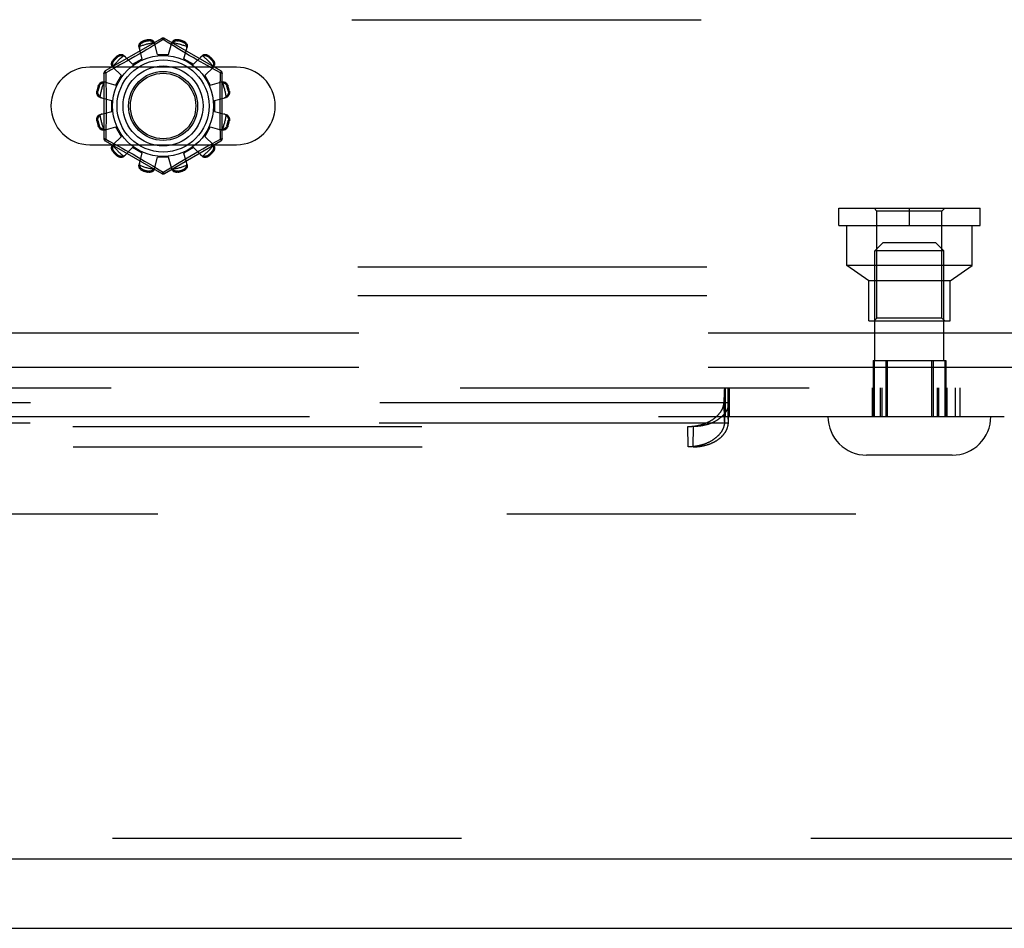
# Model space of a CAD drawing. Header units: inches. Extents: x 0 to 230, y 0 to 149.
# Tile 47 of 256: x 44.19 to 47.76, y 36.85 to 40.14. Entities that reach past the tile are written whole.
import ezdxf

# ---------------------------------------------------------------- set-up
doc = ezdxf.new("R2010")
doc.units = ezdxf.units.IN
doc.header["$LTSCALE"] = 12.648283
doc.header["$MEASUREMENT"] = 0
doc.linetypes.add('HIDDEN', pattern=[0.2, 0.1, -0.1])
doc.layers.get('0').update_dxf_attribs({"linetype": 'CONTINUOUS'})
for name, color, linetype in [('DEFAULT_2', 8, 'HIDDEN'), ('LEFTHAND_DOOR_ASSEMBLY', 7, 'CONTINUOUS'), ('SUBPANEL', 7, 'CONTINUOUS')]:
    doc.layers.add(name, color=color, linetype=linetype)

msp = doc.modelspace()

# ---------------------------------------------------------------- linework, layer by layer
at = {"color": 7, "linetype": 'Continuous'}
msp.add_line((33.1569, 36.8479), (105.0529, 36.8479), dxfattribs=at)
at = {"layer": 'DEFAULT_2', "color": 8, "linetype": 'HIDDEN'}
for p, q in [((40.3366, 40.1394), (49.0866, 40.1394)), ((44.7066, 40.0717), (44.5021, 39.9537)), ((44.6585, 40.0631), (44.6575, 40.0669)), ((44.7116, 40.0671), (44.6768, 40.0459)), ((44.7264, 40.0581), (44.7116, 40.0671)), ((44.9211, 39.9537), (44.7166, 40.0717)), ((44.7658, 40.0669), (44.7648, 40.0631)), ((44.636, 39.998), (44.6244, 40.0401)), ((44.6386, 40.0618), (44.6396, 40.0581)), ((44.653, 40.0316), (44.6393, 40.0234)), ((44.6655, 40.0391), (44.653, 40.0316)), ((44.6768, 40.0459), (44.6655, 40.0391)), ((44.6916, 40.0129), (44.6806, 40.0552)), ((44.7491, 40.0443), (44.7264, 40.0581)), ((44.7316, 40.0129), (44.7427, 40.0552)), ((44.7659, 40.0342), (44.7491, 40.0443)), ((44.7786, 40.0266), (44.7659, 40.0342)), ((44.7837, 40.0581), (44.7847, 40.0618)), ((44.7873, 39.998), (44.7989, 40.0401)), ((44.5309, 39.9938), (44.5337, 39.9911)), ((44.5475, 40.0049), (44.5447, 40.0077)), ((44.6013, 39.978), (44.5707, 40.0091)), ((44.5949, 39.9976), (44.5808, 39.9896)), ((44.6097, 40.0061), (44.5949, 39.9976)), ((44.6013, 39.978), (44.636, 39.998)), ((44.6246, 40.0148), (44.6097, 40.0061)), ((44.6393, 40.0234), (44.6246, 40.0148)), ((44.6916, 40.0129), (44.7316, 40.0129)), ((44.7923, 40.0186), (44.7786, 40.0266)), ((44.7873, 39.998), (44.822, 39.978)), ((44.8064, 40.0103), (44.7923, 40.0186)), ((44.8206, 40.0021), (44.8064, 40.0103)), ((44.8344, 39.9942), (44.8206, 40.0021)), ((44.822, 39.978), (44.8526, 40.0091)), ((44.8476, 39.9868), (44.8344, 39.9942)), ((44.8785, 40.0077), (44.8758, 40.0049)), ((44.8896, 39.9911), (44.8924, 39.9938)), ((44.9773, 39.9676), (44.446, 39.9676)), ((44.5606, 39.9373), (44.5295, 39.9679)), ((44.5553, 39.9754), (44.5393, 39.9665)), ((44.5675, 39.9822), (44.5553, 39.9754)), ((44.5808, 39.9896), (44.5675, 39.9822)), ((44.8599, 39.9799), (44.8476, 39.9868)), ((44.8712, 39.9736), (44.8599, 39.9799)), ((44.8627, 39.9373), (44.8938, 39.9679)), ((44.8862, 39.9654), (44.8712, 39.9736)), ((44.9065, 39.9542), (44.8862, 39.9654)), ((44.4971, 39.945), (44.4971, 39.7089)), ((44.5175, 39.9546), (44.5036, 39.947)), ((44.5036, 39.947), (44.5039, 39.9353)), ((44.5406, 39.9026), (44.5606, 39.9373)), ((44.8627, 39.9373), (44.8827, 39.9026)), ((44.9196, 39.947), (44.9065, 39.9542)), ((44.9261, 39.7089), (44.9261, 39.945)), ((44.4805, 39.899), (44.4767, 39.9)), ((44.4985, 39.9142), (44.5406, 39.9026)), ((44.8827, 39.9026), (44.9248, 39.9142)), ((44.9465, 39.9), (44.9428, 39.899)), ((44.4717, 39.8811), (44.4755, 39.8801)), ((44.4834, 39.858), (44.5256, 39.8469)), ((44.8976, 39.8469), (44.9399, 39.858)), ((44.9478, 39.8801), (44.9516, 39.8811)), ((44.5256, 39.8069), (44.5256, 39.8469)), ((44.8976, 39.8469), (44.8976, 39.8069)), ((44.4834, 39.7959), (44.5256, 39.8069)), ((44.8976, 39.8069), (44.9399, 39.7959)), ((44.4755, 39.7738), (44.4717, 39.7728)), ((44.4767, 39.7539), (44.4805, 39.7549)), ((44.4985, 39.7397), (44.5406, 39.7513)), ((44.5606, 39.7166), (44.5406, 39.7513)), ((44.8827, 39.7513), (44.8627, 39.7166)), ((44.8827, 39.7513), (44.9248, 39.7397)), ((44.9428, 39.7549), (44.9465, 39.7539)), ((44.9516, 39.7728), (44.9478, 39.7738)), ((44.5036, 39.7068), (44.5167, 39.6997)), ((44.5295, 39.686), (44.5606, 39.7166)), ((44.8938, 39.686), (44.8627, 39.7166)), ((44.9058, 39.6993), (44.9196, 39.7068)), ((44.9196, 39.7068), (44.9194, 39.7186)), ((44.446, 39.6863), (44.9773, 39.6863)), ((44.5021, 39.7002), (44.7066, 39.5821)), ((44.5167, 39.6997), (44.5371, 39.6885)), ((44.5371, 39.6885), (44.5521, 39.6803)), ((44.5521, 39.6803), (44.5634, 39.674)), ((44.5634, 39.674), (44.5757, 39.6671)), ((44.5707, 39.6448), (44.6013, 39.6759)), ((44.636, 39.6559), (44.6013, 39.6759)), ((44.7166, 39.5821), (44.9211, 39.7002)), ((44.822, 39.6759), (44.7873, 39.6559)), ((44.8526, 39.6448), (44.822, 39.6759)), ((44.8425, 39.6643), (44.8558, 39.6717)), ((44.8558, 39.6717), (44.868, 39.6785)), ((44.868, 39.6785), (44.884, 39.6874)), ((44.5337, 39.6628), (44.5309, 39.66)), ((44.5447, 39.6462), (44.5475, 39.649)), ((44.5757, 39.6671), (44.5889, 39.6597)), ((44.5889, 39.6597), (44.6027, 39.6518)), ((44.6027, 39.6518), (44.6169, 39.6436)), ((44.6169, 39.6436), (44.631, 39.6353)), ((44.6244, 39.6138), (44.636, 39.6559)), ((44.631, 39.6353), (44.6447, 39.6272)), ((44.6806, 39.5987), (44.6916, 39.6409)), ((44.7316, 39.6409), (44.6916, 39.6409)), ((44.7427, 39.5987), (44.7316, 39.6409)), ((44.784, 39.6305), (44.7987, 39.6391)), ((44.7989, 39.6138), (44.7873, 39.6559)), ((44.7987, 39.6391), (44.8136, 39.6478)), ((44.8136, 39.6478), (44.8284, 39.6562)), ((44.8284, 39.6562), (44.8425, 39.6643)), ((44.8758, 39.649), (44.8785, 39.6462)), ((44.8924, 39.66), (44.8896, 39.6628)), ((44.6447, 39.6272), (44.6574, 39.6197)), ((44.6574, 39.6197), (44.6742, 39.6096)), ((44.6742, 39.6096), (44.6969, 39.5957)), ((44.7116, 39.5867), (44.7465, 39.608)), ((44.7465, 39.608), (44.7577, 39.6148)), ((44.7577, 39.6148), (44.7702, 39.6223)), ((44.7702, 39.6223), (44.784, 39.6305)), ((44.6396, 39.5958), (44.6386, 39.592)), ((44.6575, 39.587), (44.6585, 39.5908)), ((44.6969, 39.5957), (44.7116, 39.5867)), ((44.7648, 39.5908), (44.7658, 39.587)), ((44.7847, 39.592), (44.7837, 39.5958)), ((47.1596, 39.4564), (47.6716, 39.4564)), ((47.1596, 39.3934), (47.1596, 39.4564)), ((47.2976, 39.4464), (47.2876, 39.4564)), ((47.4156, 39.3934), (47.4156, 39.4564)), ((47.5336, 39.4464), (47.5436, 39.4564)), ((47.6716, 39.3934), (47.6716, 39.4564)), ((47.5336, 39.4464), (47.2976, 39.4464)), ((47.2976, 39.0584), (47.2976, 39.4464)), ((47.5336, 39.0584), (47.5336, 39.4464)), ((47.1596, 39.3934), (47.6716, 39.3934)), ((47.1886, 39.2484), (47.1886, 39.3934)), ((47.6426, 39.2484), (47.6426, 39.3934)), ((47.3206, 39.3319), (47.2906, 39.3019)), ((47.3206, 39.3319), (47.5106, 39.3319)), ((47.5106, 39.3319), (47.5406, 39.3019)), ((47.5406, 39.3019), (47.2906, 39.3019)), ((47.2906, 38.9049), (47.2906, 39.3019)), ((47.5406, 38.9049), (47.5406, 39.3019)), ((49.2116, 39.2434), (40.2116, 39.2434)), ((47.2681, 39.1934), (47.1886, 39.2484)), ((47.6426, 39.2484), (47.1886, 39.2484)), ((47.5631, 39.1934), (47.6426, 39.2484)), ((47.5631, 39.1934), (47.2681, 39.1934)), ((47.2681, 39.0484), (47.2681, 39.1934)), ((47.5631, 39.0484), (47.5631, 39.1934)), ((49.2116, 39.1394), (40.2116, 39.1394)), ((47.2681, 39.0484), (47.5631, 39.0484)), ((47.2976, 39.0584), (47.2876, 39.0484)), ((47.5336, 39.0584), (47.2976, 39.0584)), ((47.5336, 39.0584), (47.5436, 39.0484)), ((47.2838, 38.9049), (47.5474, 38.9049)), ((47.2838, 38.9049), (47.2838, 38.7019)), ((47.2875, 38.9049), (47.2875, 38.7019)), ((47.3298, 38.9049), (47.3298, 38.7019)), ((47.3355, 38.9049), (47.3355, 38.7019)), ((47.4957, 38.9049), (47.4957, 38.7019)), ((47.5014, 38.9049), (47.5014, 38.7019)), ((47.5438, 38.9049), (47.5438, 38.7019)), ((47.5474, 38.9049), (47.5474, 38.7019)), ((38.199, 38.8059), (47.7595, 38.8059)), ((46.7451, 38.7757), (46.7453, 38.7816)), ((46.7453, 38.7816), (46.7455, 38.786)), ((46.7457, 38.7899), (46.7458, 38.7926)), ((46.7458, 38.8059), (46.7458, 38.7019)), ((46.7458, 38.7926), (46.7459, 38.795)), ((46.7459, 38.795), (46.746, 38.7965)), ((46.746, 38.7965), (46.7461, 38.7979)), ((46.7461, 38.7979), (46.7462, 38.7992)), ((46.7473, 38.7019), (46.7473, 38.8059)), ((46.7475, 38.8059), (46.7475, 38.7019)), ((46.7485, 38.8059), (46.7485, 38.7019)), ((46.7585, 38.8059), (46.7585, 38.7019)), ((46.7587, 38.7019), (46.7587, 38.8059)), ((46.7595, 38.8059), (46.7595, 38.7019)), ((46.7598, 38.7992), (46.7597, 38.8003)), ((46.7599, 38.7979), (46.7598, 38.7992)), ((46.76, 38.7965), (46.7599, 38.7979)), ((46.7601, 38.795), (46.76, 38.7965)), ((46.7602, 38.7926), (46.7601, 38.795)), ((46.7606, 38.7849), (46.7604, 38.7889)), ((46.7608, 38.7805), (46.7606, 38.7849)), ((46.761, 38.7744), (46.7608, 38.7805)), ((46.7622, 38.8059), (46.7622, 38.7019)), ((47.2805, 38.8059), (47.2805, 38.7019)), ((47.285, 38.8059), (47.285, 38.7019)), ((47.3098, 38.8059), (47.3098, 38.7019)), ((47.3156, 38.8059), (47.3156, 38.7019)), ((47.5157, 38.8059), (47.5157, 38.7019)), ((47.5216, 38.8059), (47.5216, 38.7019)), ((47.5464, 38.8059), (47.5464, 38.7019)), ((47.5509, 38.8059), (47.5509, 38.7019)), ((47.5819, 38.8059), (47.5819, 38.7019)), ((47.5983, 38.8059), (47.5983, 38.7019)), ((46.7613, 38.7514), (39.1972, 38.7514)), ((46.7446, 38.7575), (46.7448, 38.7677)), ((46.7462, 38.6837), (46.7446, 38.7575)), ((46.7448, 38.7677), (46.7451, 38.7757)), ((46.7598, 38.6837), (46.7615, 38.7575)), ((46.7598, 38.6811), (46.7615, 38.7547)), ((46.7612, 38.7663), (46.761, 38.7744)), ((46.7615, 38.7575), (46.7612, 38.7663)), ((46.7615, 38.7547), (46.7613, 38.7514)), ((46.7615, 38.7575), (46.7615, 38.7547)), ((38.9179, 38.7019), (47.7595, 38.7019)), ((46.7597, 38.6778), (39.1988, 38.6778)), ((46.7462, 38.6837), (46.7463, 38.6875)), ((46.7463, 38.6875), (46.7464, 38.6903)), ((46.7464, 38.6903), (46.7465, 38.6927)), ((46.7466, 38.6959), (46.7467, 38.6968)), ((46.7466, 38.6949), (46.7466, 38.6959)), ((46.7467, 38.6968), (46.7467, 38.6977)), ((46.7593, 38.6981), (46.7592, 38.6988)), ((46.7593, 38.6973), (46.7593, 38.6981)), ((46.7594, 38.6964), (46.7593, 38.6973)), ((46.7594, 38.6954), (46.7594, 38.6964)), ((46.7595, 38.6944), (46.7594, 38.6954)), ((46.7595, 38.6927), (46.7595, 38.6944)), ((46.7596, 38.6903), (46.7595, 38.6927)), ((46.7597, 38.6875), (46.7596, 38.6903)), ((46.7598, 38.6837), (46.7597, 38.6875)), ((46.7597, 38.6778), (46.7598, 38.6811)), ((46.7598, 38.6811), (46.7598, 38.6837)), ((39.325, 38.6657), (46.6335, 38.6657)), ((46.6142, 38.5921), (46.6126, 38.6657)), ((46.6319, 38.5921), (46.6335, 38.6657)), ((39.3266, 38.5921), (46.6319, 38.5921)), ((47.5706, 38.5619), (47.2606, 38.5619)), ((67.4589, 38.3479), (34.8549, 38.3479))]:
    msp.add_line(p, q, dxfattribs=at)
for points in [[(44.6575, 40.0669), (44.6596, 40.0673), (44.6618, 40.0675), (44.664, 40.0674), (44.6662, 40.0672), (44.6683, 40.0667), (44.6703, 40.0661), (44.6722, 40.0652), (44.6739, 40.0642), (44.6756, 40.063), (44.677, 40.0617), (44.6782, 40.0602), (44.6793, 40.0586), (44.6801, 40.0569), (44.6806, 40.0552)], [(44.6585, 40.0631), (44.6602, 40.0634), (44.6618, 40.0635), (44.6633, 40.0635), (44.6647, 40.0633), (44.666, 40.0631), (44.6672, 40.0628), (44.6684, 40.0624), (44.6694, 40.0619), (44.6704, 40.0615), (44.6714, 40.061), (44.6723, 40.0604), (44.6732, 40.0598), (44.674, 40.0592), (44.6748, 40.0586), (44.6756, 40.0579), (44.6763, 40.0572), (44.677, 40.0564), (44.6777, 40.0556)], [(44.7066, 40.0717), (44.707, 40.0718), (44.7074, 40.0717), (44.708, 40.0713), (44.7086, 40.0708), (44.7093, 40.0701), (44.7101, 40.0693), (44.7108, 40.0683), (44.7116, 40.0671)], [(44.7116, 40.0671), (44.7124, 40.0683), (44.7132, 40.0693), (44.714, 40.0701), (44.7147, 40.0708), (44.7153, 40.0713), (44.7159, 40.0717), (44.7163, 40.0718), (44.7166, 40.0717)], [(44.7427, 40.0552), (44.7432, 40.0569), (44.744, 40.0586), (44.7451, 40.0602), (44.7463, 40.0617), (44.7477, 40.063), (44.7493, 40.0642), (44.7511, 40.0652), (44.753, 40.0661), (44.755, 40.0667), (44.7571, 40.0672), (44.7593, 40.0674), (44.7615, 40.0675), (44.7637, 40.0673), (44.7658, 40.0669)], [(44.7456, 40.0556), (44.7463, 40.0564), (44.747, 40.0572), (44.7477, 40.0579), (44.7485, 40.0586), (44.7493, 40.0592), (44.7501, 40.0598), (44.751, 40.0604), (44.7519, 40.061), (44.7529, 40.0615), (44.7539, 40.062), (44.7549, 40.0624), (44.7561, 40.0628), (44.7573, 40.0631), (44.7586, 40.0633), (44.76, 40.0635), (44.7615, 40.0635), (44.7631, 40.0634), (44.7648, 40.0631)], [(44.6244, 40.0401), (44.624, 40.0419), (44.6239, 40.0437), (44.624, 40.0456), (44.6243, 40.0475), (44.6249, 40.0494), (44.6257, 40.0513), (44.6267, 40.053), (44.6279, 40.0547), (44.6293, 40.0563), (44.6309, 40.0577), (44.6327, 40.059), (44.6346, 40.0602), (44.6365, 40.0611), (44.6386, 40.0618)], [(44.6267, 40.0419), (44.6262, 40.0404), (44.626, 40.0389), (44.6258, 40.0374), (44.6259, 40.0359), (44.626, 40.0344), (44.6264, 40.033)], [(44.6267, 40.0419), (44.6269, 40.043), (44.6271, 40.044), (44.6274, 40.045), (44.6277, 40.046), (44.6281, 40.0469), (44.6285, 40.0479), (44.629, 40.0488), (44.6295, 40.0498), (44.6301, 40.0507), (44.6307, 40.0516), (44.6314, 40.0525), (44.6322, 40.0534), (44.6331, 40.0543), (44.6341, 40.0551), (44.6353, 40.056), (44.6366, 40.0568), (44.638, 40.0574), (44.6396, 40.0581)], [(44.6825, 40.048), (44.6821, 40.0494), (44.6815, 40.0508), (44.6807, 40.0521), (44.6799, 40.0533), (44.6789, 40.0545), (44.6777, 40.0556)], [(44.7456, 40.0556), (44.7444, 40.0545), (44.7434, 40.0533), (44.7425, 40.0521), (44.7418, 40.0508), (44.7412, 40.0494), (44.7408, 40.048)], [(44.7837, 40.0581), (44.7853, 40.0574), (44.7867, 40.0568), (44.788, 40.056), (44.7892, 40.0551), (44.7902, 40.0543), (44.7911, 40.0534), (44.7919, 40.0525), (44.7926, 40.0516), (44.7932, 40.0507), (44.7938, 40.0497), (44.7943, 40.0488), (44.7948, 40.0479), (44.7952, 40.0469), (44.7956, 40.046), (44.7959, 40.045), (44.7962, 40.044), (44.7964, 40.043), (44.7966, 40.0419)], [(44.7847, 40.0618), (44.7868, 40.0611), (44.7887, 40.0602), (44.7906, 40.059), (44.7924, 40.0577), (44.794, 40.0563), (44.7954, 40.0547), (44.7966, 40.053), (44.7976, 40.0513), (44.7984, 40.0494), (44.799, 40.0475), (44.7993, 40.0456), (44.7994, 40.0437), (44.7993, 40.0419), (44.7989, 40.0401)], [(44.7969, 40.033), (44.7973, 40.0344), (44.7974, 40.0359), (44.7975, 40.0374), (44.7973, 40.0389), (44.7971, 40.0404), (44.7966, 40.0419)], [(44.5295, 39.9679), (44.5283, 39.9693), (44.5272, 39.9708), (44.5264, 39.9725), (44.5257, 39.9743), (44.5252, 39.9762), (44.525, 39.9782), (44.525, 39.9802), (44.5252, 39.9823), (44.5256, 39.9844), (44.5263, 39.9864), (44.5272, 39.9884), (44.5283, 39.9904), (44.5295, 39.9922), (44.5309, 39.9938)], [(44.5447, 40.0077), (44.5464, 40.0091), (44.5482, 40.0103), (44.5502, 40.0114), (44.5522, 40.0123), (44.5542, 40.0129), (44.5563, 40.0134), (44.5583, 40.0136), (44.5604, 40.0136), (44.5624, 40.0134), (44.5643, 40.0129), (44.5661, 40.0122), (44.5678, 40.0113), (44.5693, 40.0103), (44.5707, 40.0091)], [(44.5475, 40.0049), (44.5488, 40.006), (44.5502, 40.0069), (44.5515, 40.0076), (44.5528, 40.0082), (44.5541, 40.0086), (44.5553, 40.0089), (44.5564, 40.0092), (44.5576, 40.0094), (44.5587, 40.0094), (44.5598, 40.0095), (44.5608, 40.0095), (44.5619, 40.0094), (44.5629, 40.0093), (44.5639, 40.0091), (44.5649, 40.0089), (44.5659, 40.0087), (44.5669, 40.0084), (44.5679, 40.008)], [(44.5759, 40.0038), (44.5748, 40.0048), (44.5736, 40.0057), (44.5723, 40.0065), (44.5709, 40.0071), (44.5695, 40.0076), (44.5679, 40.008)], [(44.8554, 40.008), (44.8538, 40.0076), (44.8524, 40.0071), (44.851, 40.0065), (44.8497, 40.0057), (44.8485, 40.0048), (44.8474, 40.0038)], [(44.8526, 40.0091), (44.854, 40.0103), (44.8555, 40.0113), (44.8572, 40.0122), (44.859, 40.0129), (44.8609, 40.0134), (44.8629, 40.0136), (44.8649, 40.0136), (44.867, 40.0134), (44.8691, 40.0129), (44.8711, 40.0123), (44.8731, 40.0114), (44.8751, 40.0103), (44.8769, 40.0091), (44.8785, 40.0077)], [(44.8554, 40.008), (44.8564, 40.0084), (44.8574, 40.0087), (44.8584, 40.0089), (44.8594, 40.0091), (44.8604, 40.0093), (44.8614, 40.0094), (44.8625, 40.0095), (44.8635, 40.0095), (44.8646, 40.0094), (44.8657, 40.0094), (44.8669, 40.0092), (44.868, 40.0089), (44.8693, 40.0086), (44.8705, 40.0082), (44.8718, 40.0076), (44.8731, 40.0069), (44.8745, 40.006), (44.8758, 40.0049)], [(44.8924, 39.9938), (44.8938, 39.9922), (44.895, 39.9904), (44.8961, 39.9884), (44.897, 39.9864), (44.8976, 39.9844), (44.8981, 39.9823), (44.8983, 39.9802), (44.8983, 39.9782), (44.8981, 39.9762), (44.8976, 39.9743), (44.8969, 39.9725), (44.896, 39.9708), (44.895, 39.9693), (44.8938, 39.9679)], [(44.5393, 39.9665), (44.5214, 39.9567), (44.5175, 39.9546)], [(44.5306, 39.9707), (44.5302, 39.9716), (44.5299, 39.9726), (44.5297, 39.9737), (44.5295, 39.9747), (44.5293, 39.9757), (44.5292, 39.9767), (44.5291, 39.9778), (44.5291, 39.9788), (44.5291, 39.9799), (44.5292, 39.981), (44.5294, 39.9822), (44.5296, 39.9833), (44.53, 39.9846), (44.5304, 39.9858), (44.531, 39.9871), (44.5317, 39.9884), (44.5326, 39.9898), (44.5337, 39.9911)], [(44.5306, 39.9707), (44.5309, 39.9691), (44.5315, 39.9677), (44.5321, 39.9663), (44.5329, 39.965), (44.5338, 39.9638), (44.5348, 39.9627)], [(44.8885, 39.9627), (44.8895, 39.9638), (44.8904, 39.965), (44.8912, 39.9663), (44.8918, 39.9677), (44.8923, 39.9691), (44.8927, 39.9707)], [(44.8896, 39.9911), (44.8907, 39.9897), (44.8916, 39.9884), (44.8923, 39.9871), (44.8929, 39.9858), (44.8933, 39.9845), (44.8937, 39.9833), (44.8939, 39.9821), (44.8941, 39.981), (44.8942, 39.9799), (44.8942, 39.9788), (44.8942, 39.9778), (44.8941, 39.9767), (44.894, 39.9757), (44.8938, 39.9747), (44.8936, 39.9737), (44.8934, 39.9726), (44.8931, 39.9716), (44.8927, 39.9707)], [(44.4971, 39.945), (44.4973, 39.9453), (44.4976, 39.9457), (44.4982, 39.946), (44.4989, 39.9462), (44.4999, 39.9465), (44.501, 39.9467), (44.5023, 39.9469), (44.5036, 39.947)], [(44.5036, 39.947), (44.5031, 39.9483), (44.5026, 39.9495), (44.5022, 39.9506), (44.502, 39.9515), (44.5018, 39.9523), (44.5018, 39.953), (44.5019, 39.9534), (44.5021, 39.9537)], [(44.5039, 39.9353), (44.5047, 39.8995), (44.5049, 39.8874), (44.5051, 39.8753), (44.5053, 39.8632), (44.5054, 39.8511), (44.5055, 39.839), (44.5055, 39.8269), (44.5055, 39.8149), (44.5054, 39.8028), (44.5053, 39.7907), (44.5051, 39.7786), (44.5049, 39.7665), (44.5047, 39.7544)], [(44.9186, 39.8995), (44.9194, 39.9353), (44.9196, 39.947)], [(44.9211, 39.9537), (44.9214, 39.9534), (44.9215, 39.953), (44.9215, 39.9523), (44.9213, 39.9515), (44.9211, 39.9506), (44.9207, 39.9495), (44.9202, 39.9483), (44.9197, 39.947)], [(44.9197, 39.947), (44.921, 39.9469), (44.9223, 39.9467), (44.9234, 39.9465), (44.9244, 39.9462), (44.9251, 39.946), (44.9257, 39.9457), (44.926, 39.9453), (44.9261, 39.945)], [(44.4767, 39.9), (44.4775, 39.9021), (44.4784, 39.904), (44.4796, 39.9059), (44.4809, 39.9077), (44.4823, 39.9093), (44.4839, 39.9107), (44.4856, 39.9119), (44.4873, 39.9129), (44.4891, 39.9137), (44.491, 39.9143), (44.493, 39.9146), (44.4949, 39.9147), (44.4967, 39.9146), (44.4985, 39.9142)], [(44.4805, 39.899), (44.4811, 39.9006), (44.4818, 39.902), (44.4826, 39.9033), (44.4835, 39.9045), (44.4843, 39.9055), (44.4852, 39.9064), (44.4861, 39.9072), (44.487, 39.9079), (44.4879, 39.9085), (44.4888, 39.9091), (44.4898, 39.9096), (44.4907, 39.9101), (44.4917, 39.9105), (44.4926, 39.9108), (44.4936, 39.9112), (44.4946, 39.9115), (44.4956, 39.9117), (44.4966, 39.9119)], [(44.5056, 39.9122), (44.5042, 39.9126), (44.5027, 39.9127), (44.5012, 39.9128), (44.4997, 39.9126), (44.4982, 39.9123), (44.4966, 39.9119)], [(44.9267, 39.9119), (44.9251, 39.9123), (44.9236, 39.9126), (44.9221, 39.9128), (44.9206, 39.9127), (44.9191, 39.9126), (44.9177, 39.9122)], [(44.9194, 39.7186), (44.9186, 39.7544), (44.9184, 39.7665), (44.9182, 39.7786), (44.918, 39.7907), (44.9179, 39.8028), (44.9178, 39.8149), (44.9178, 39.8269), (44.9178, 39.839), (44.9179, 39.8511), (44.918, 39.8632), (44.9182, 39.8753), (44.9184, 39.8874), (44.9186, 39.8995)], [(44.9248, 39.9142), (44.9266, 39.9146), (44.9284, 39.9147), (44.9303, 39.9146), (44.9322, 39.9143), (44.9341, 39.9137), (44.936, 39.9129), (44.9377, 39.9119), (44.9394, 39.9107), (44.941, 39.9093), (44.9424, 39.9077), (44.9437, 39.9059), (44.9449, 39.904), (44.9458, 39.9021), (44.9465, 39.9)], [(44.9267, 39.9119), (44.9277, 39.9117), (44.9287, 39.9115), (44.9297, 39.9112), (44.9307, 39.9108), (44.9316, 39.9105), (44.9326, 39.9101), (44.9335, 39.9096), (44.9345, 39.9091), (44.9354, 39.9085), (44.9363, 39.9079), (44.9372, 39.9072), (44.9381, 39.9064), (44.939, 39.9055), (44.9398, 39.9045), (44.9407, 39.9033), (44.9415, 39.902), (44.9422, 39.9006), (44.9428, 39.899)], [(44.4834, 39.858), (44.4817, 39.8585), (44.48, 39.8593), (44.4784, 39.8603), (44.4769, 39.8616), (44.4756, 39.863), (44.4744, 39.8646), (44.4734, 39.8664), (44.4725, 39.8682), (44.4719, 39.8703), (44.4714, 39.8724), (44.4712, 39.8746), (44.4711, 39.8768), (44.4713, 39.879), (44.4717, 39.8811)], [(44.483, 39.8609), (44.4822, 39.8615), (44.4814, 39.8623), (44.4807, 39.863), (44.48, 39.8638), (44.4794, 39.8646), (44.4787, 39.8654), (44.4782, 39.8663), (44.4776, 39.8672), (44.4771, 39.8682), (44.4766, 39.8692), (44.4762, 39.8702), (44.4758, 39.8714), (44.4755, 39.8726), (44.4753, 39.8739), (44.4751, 39.8753), (44.4751, 39.8768), (44.4752, 39.8784), (44.4755, 39.8801)], [(44.483, 39.8609), (44.4841, 39.8597), (44.4852, 39.8587), (44.4865, 39.8578), (44.4878, 39.8571), (44.4892, 39.8565), (44.4906, 39.8561)], [(44.9327, 39.8561), (44.9341, 39.8565), (44.9355, 39.8571), (44.9368, 39.8578), (44.938, 39.8587), (44.9392, 39.8597), (44.9403, 39.8609)], [(44.9516, 39.8811), (44.952, 39.879), (44.9522, 39.8768), (44.9521, 39.8746), (44.9519, 39.8724), (44.9514, 39.8703), (44.9508, 39.8682), (44.9499, 39.8664), (44.9489, 39.8646), (44.9477, 39.863), (44.9464, 39.8616), (44.9449, 39.8603), (44.9433, 39.8593), (44.9416, 39.8585), (44.9399, 39.858)], [(44.9478, 39.8801), (44.9481, 39.8784), (44.9482, 39.8768), (44.9482, 39.8753), (44.948, 39.8739), (44.9478, 39.8726), (44.9475, 39.8714), (44.9471, 39.8702), (44.9467, 39.8692), (44.9462, 39.8681), (44.9457, 39.8672), (44.9451, 39.8663), (44.9445, 39.8654), (44.9439, 39.8646), (44.9433, 39.8638), (44.9426, 39.863), (44.9419, 39.8623), (44.9411, 39.8615), (44.9403, 39.8609)], [(44.4717, 39.7728), (44.4713, 39.7749), (44.4711, 39.7771), (44.4712, 39.7793), (44.4714, 39.7815), (44.4719, 39.7836), (44.4725, 39.7856), (44.4734, 39.7875), (44.4744, 39.7892), (44.4756, 39.7909), (44.4769, 39.7923), (44.4784, 39.7935), (44.48, 39.7946), (44.4817, 39.7954), (44.4834, 39.7959)], [(44.4755, 39.7738), (44.4752, 39.7755), (44.4751, 39.7771), (44.4751, 39.7786), (44.4753, 39.78), (44.4755, 39.7813), (44.4758, 39.7825), (44.4762, 39.7837), (44.4766, 39.7847), (44.4771, 39.7857), (44.4776, 39.7867), (44.4782, 39.7876), (44.4787, 39.7885), (44.4794, 39.7893), (44.48, 39.7901), (44.4807, 39.7909), (44.4814, 39.7916), (44.4822, 39.7923), (44.483, 39.793)], [(44.4906, 39.7978), (44.4892, 39.7974), (44.4878, 39.7968), (44.4865, 39.796), (44.4852, 39.7952), (44.4841, 39.7942), (44.483, 39.793)], [(44.9403, 39.793), (44.9392, 39.7942), (44.938, 39.7952), (44.9368, 39.796), (44.9355, 39.7968), (44.9341, 39.7974), (44.9327, 39.7978)], [(44.9399, 39.7959), (44.9416, 39.7954), (44.9433, 39.7946), (44.9449, 39.7935), (44.9464, 39.7923), (44.9477, 39.7909), (44.9489, 39.7892), (44.9499, 39.7875), (44.9508, 39.7856), (44.9514, 39.7836), (44.9519, 39.7815), (44.9521, 39.7793), (44.9522, 39.7771), (44.952, 39.7749), (44.9516, 39.7728)], [(44.9403, 39.793), (44.9411, 39.7923), (44.9419, 39.7916), (44.9426, 39.7909), (44.9433, 39.7901), (44.9439, 39.7893), (44.9446, 39.7884), (44.9451, 39.7876), (44.9457, 39.7867), (44.9462, 39.7857), (44.9467, 39.7847), (44.9471, 39.7836), (44.9475, 39.7825), (44.9478, 39.7813), (44.948, 39.78), (44.9482, 39.7786), (44.9482, 39.7771), (44.9481, 39.7755), (44.9478, 39.7738)], [(44.4985, 39.7397), (44.4967, 39.7393), (44.4949, 39.7392), (44.493, 39.7393), (44.491, 39.7396), (44.4891, 39.7402), (44.4873, 39.7409), (44.4856, 39.7419), (44.4839, 39.7431), (44.4823, 39.7446), (44.4809, 39.7462), (44.4796, 39.7479), (44.4784, 39.7498), (44.4775, 39.7518), (44.4767, 39.7539)], [(44.4966, 39.742), (44.4956, 39.7422), (44.4946, 39.7424), (44.4936, 39.7427), (44.4926, 39.743), (44.4916, 39.7434), (44.4907, 39.7438), (44.4898, 39.7443), (44.4888, 39.7448), (44.4879, 39.7454), (44.487, 39.746), (44.4861, 39.7467), (44.4852, 39.7475), (44.4843, 39.7484), (44.4835, 39.7494), (44.4826, 39.7506), (44.4818, 39.7519), (44.4811, 39.7533), (44.4805, 39.7549)], [(44.4966, 39.742), (44.4982, 39.7415), (44.4997, 39.7413), (44.5012, 39.7411), (44.5027, 39.7412), (44.5042, 39.7413), (44.5056, 39.7416)], [(44.5047, 39.7544), (44.5039, 39.7186), (44.5036, 39.7068)], [(44.9177, 39.7416), (44.9191, 39.7413), (44.9206, 39.7412), (44.9221, 39.7411), (44.9236, 39.7413), (44.9251, 39.7415), (44.9267, 39.742)], [(44.9465, 39.7539), (44.9458, 39.7518), (44.9449, 39.7498), (44.9437, 39.7479), (44.9424, 39.7462), (44.941, 39.7446), (44.9394, 39.7431), (44.9377, 39.7419), (44.936, 39.7409), (44.9341, 39.7402), (44.9322, 39.7396), (44.9303, 39.7393), (44.9284, 39.7392), (44.9266, 39.7393), (44.9248, 39.7397)], [(44.9428, 39.7549), (44.9421, 39.7533), (44.9415, 39.7519), (44.9407, 39.7506), (44.9398, 39.7494), (44.939, 39.7484), (44.9381, 39.7475), (44.9372, 39.7467), (44.9363, 39.746), (44.9354, 39.7454), (44.9344, 39.7448), (44.9335, 39.7443), (44.9326, 39.7438), (44.9316, 39.7434), (44.9307, 39.743), (44.9297, 39.7427), (44.9287, 39.7424), (44.9277, 39.7422), (44.9267, 39.742)], [(44.5036, 39.7068), (44.5023, 39.707), (44.501, 39.7072), (44.4999, 39.7074), (44.4989, 39.7076), (44.4982, 39.7079), (44.4976, 39.7082), (44.4973, 39.7086), (44.4971, 39.7089)], [(44.5021, 39.7002), (44.5019, 39.7005), (44.5018, 39.7009), (44.5018, 39.7016), (44.502, 39.7024), (44.5022, 39.7033), (44.5026, 39.7044), (44.5031, 39.7056), (44.5036, 39.7068)], [(44.9261, 39.7089), (44.926, 39.7085), (44.9257, 39.7082), (44.9251, 39.7079), (44.9244, 39.7076), (44.9234, 39.7074), (44.9223, 39.7072), (44.921, 39.707), (44.9197, 39.7068)], [(44.9197, 39.7068), (44.9202, 39.7056), (44.9207, 39.7044), (44.9211, 39.7033), (44.9213, 39.7024), (44.9215, 39.7016), (44.9215, 39.7009), (44.9214, 39.7005), (44.9211, 39.7002)], [(44.5309, 39.66), (44.5295, 39.6617), (44.5283, 39.6635), (44.5272, 39.6654), (44.5263, 39.6675), (44.5256, 39.6695), (44.5252, 39.6716), (44.525, 39.6736), (44.525, 39.6757), (44.5252, 39.6776), (44.5257, 39.6796), (44.5264, 39.6814), (44.5272, 39.6831), (44.5283, 39.6846), (44.5295, 39.686)], [(44.5337, 39.6628), (44.5326, 39.6641), (44.5317, 39.6655), (44.531, 39.6668), (44.5304, 39.6681), (44.53, 39.6693), (44.5296, 39.6706), (44.5294, 39.6717), (44.5292, 39.6729), (44.5291, 39.674), (44.5291, 39.6751), (44.5291, 39.6761), (44.5292, 39.6772), (44.5293, 39.6782), (44.5295, 39.6792), (44.5297, 39.6802), (44.5299, 39.6812), (44.5302, 39.6822), (44.5306, 39.6832)], [(44.5348, 39.6912), (44.5338, 39.6901), (44.5329, 39.6889), (44.5321, 39.6876), (44.5315, 39.6862), (44.5309, 39.6848), (44.5306, 39.6832)], [(44.884, 39.6874), (44.9019, 39.6971), (44.9058, 39.6993)], [(44.8927, 39.6832), (44.8923, 39.6848), (44.8918, 39.6862), (44.8912, 39.6876), (44.8904, 39.6889), (44.8895, 39.6901), (44.8885, 39.6912)], [(44.8927, 39.6832), (44.8931, 39.6822), (44.8934, 39.6812), (44.8936, 39.6802), (44.8938, 39.6792), (44.894, 39.6782), (44.8941, 39.6771), (44.8942, 39.6761), (44.8942, 39.675), (44.8942, 39.674), (44.8941, 39.6729), (44.8939, 39.6717), (44.8936, 39.6705), (44.8933, 39.6693), (44.8929, 39.6681), (44.8923, 39.6668), (44.8916, 39.6655), (44.8907, 39.6641), (44.8896, 39.6628)], [(44.8938, 39.686), (44.895, 39.6846), (44.896, 39.6831), (44.8969, 39.6814), (44.8976, 39.6796), (44.8981, 39.6776), (44.8983, 39.6757), (44.8983, 39.6736), (44.8981, 39.6716), (44.8976, 39.6695), (44.897, 39.6675), (44.8961, 39.6654), (44.895, 39.6635), (44.8938, 39.6617), (44.8924, 39.66)], [(44.5707, 39.6448), (44.5693, 39.6436), (44.5678, 39.6425), (44.5661, 39.6417), (44.5643, 39.641), (44.5624, 39.6405), (44.5604, 39.6403), (44.5583, 39.6403), (44.5563, 39.6405), (44.5542, 39.6409), (44.5522, 39.6416), (44.5502, 39.6425), (44.5482, 39.6436), (44.5464, 39.6448), (44.5447, 39.6462)], [(44.5679, 39.6459), (44.5669, 39.6455), (44.5659, 39.6452), (44.5649, 39.645), (44.5639, 39.6448), (44.5629, 39.6446), (44.5619, 39.6445), (44.5608, 39.6444), (44.5598, 39.6444), (44.5587, 39.6444), (44.5576, 39.6445), (44.5564, 39.6447), (44.5552, 39.6449), (44.554, 39.6453), (44.5528, 39.6457), (44.5515, 39.6463), (44.5502, 39.647), (44.5488, 39.6479), (44.5475, 39.649)], [(44.5679, 39.6459), (44.5695, 39.6462), (44.5709, 39.6468), (44.5723, 39.6474), (44.5736, 39.6482), (44.5748, 39.6491), (44.5759, 39.6501)], [(44.8474, 39.6501), (44.8485, 39.6491), (44.8497, 39.6482), (44.851, 39.6474), (44.8524, 39.6468), (44.8538, 39.6462), (44.8554, 39.6459)], [(44.8785, 39.6462), (44.8769, 39.6448), (44.8751, 39.6436), (44.8731, 39.6425), (44.8711, 39.6416), (44.8691, 39.6409), (44.867, 39.6405), (44.8649, 39.6403), (44.8629, 39.6403), (44.8609, 39.6405), (44.859, 39.641), (44.8572, 39.6417), (44.8555, 39.6425), (44.854, 39.6436), (44.8526, 39.6448)], [(44.8758, 39.649), (44.8745, 39.6479), (44.8731, 39.647), (44.8718, 39.6463), (44.8705, 39.6457), (44.8692, 39.6453), (44.868, 39.6449), (44.8669, 39.6447), (44.8657, 39.6445), (44.8646, 39.6444), (44.8635, 39.6444), (44.8625, 39.6444), (44.8614, 39.6445), (44.8604, 39.6446), (44.8594, 39.6448), (44.8584, 39.645), (44.8573, 39.6452), (44.8563, 39.6455), (44.8554, 39.6459)], [(44.6386, 39.592), (44.6365, 39.5928), (44.6346, 39.5937), (44.6327, 39.5949), (44.6309, 39.5962), (44.6293, 39.5976), (44.6279, 39.5992), (44.6267, 39.6009), (44.6257, 39.6026), (44.6249, 39.6044), (44.6243, 39.6063), (44.624, 39.6083), (44.6239, 39.6102), (44.624, 39.612), (44.6244, 39.6138)], [(44.6264, 39.6209), (44.626, 39.6195), (44.6259, 39.618), (44.6258, 39.6165), (44.626, 39.615), (44.6262, 39.6135), (44.6267, 39.6119)], [(44.6396, 39.5958), (44.638, 39.5964), (44.6366, 39.5971), (44.6353, 39.5979), (44.6341, 39.5988), (44.6331, 39.5996), (44.6322, 39.6005), (44.6314, 39.6014), (44.6307, 39.6023), (44.6301, 39.6032), (44.6295, 39.6041), (44.629, 39.6051), (44.6285, 39.606), (44.6281, 39.6069), (44.6277, 39.6079), (44.6274, 39.6089), (44.6271, 39.6099), (44.6269, 39.6109), (44.6267, 39.6119)], [(44.6777, 39.5983), (44.6789, 39.5994), (44.6799, 39.6005), (44.6807, 39.6018), (44.6815, 39.6031), (44.6821, 39.6045), (44.6825, 39.6059)], [(44.7408, 39.6059), (44.7412, 39.6045), (44.7418, 39.6031), (44.7425, 39.6018), (44.7434, 39.6005), (44.7444, 39.5994), (44.7456, 39.5983)], [(44.7966, 39.6119), (44.7964, 39.6109), (44.7962, 39.6099), (44.7959, 39.6089), (44.7956, 39.6079), (44.7952, 39.6069), (44.7948, 39.606), (44.7943, 39.6051), (44.7938, 39.6041), (44.7932, 39.6032), (44.7926, 39.6023), (44.7919, 39.6014), (44.7911, 39.6005), (44.7902, 39.5996), (44.7892, 39.5987), (44.788, 39.5979), (44.7867, 39.5971), (44.7853, 39.5964), (44.7837, 39.5958)], [(44.7989, 39.6138), (44.7993, 39.612), (44.7994, 39.6102), (44.7993, 39.6083), (44.799, 39.6063), (44.7984, 39.6044), (44.7976, 39.6026), (44.7966, 39.6009), (44.7954, 39.5992), (44.794, 39.5976), (44.7924, 39.5962), (44.7906, 39.5949), (44.7887, 39.5937), (44.7868, 39.5928), (44.7847, 39.592)], [(44.7966, 39.6119), (44.7971, 39.6135), (44.7973, 39.615), (44.7975, 39.6165), (44.7974, 39.618), (44.7973, 39.6195), (44.7969, 39.6209)], [(44.6806, 39.5987), (44.6801, 39.597), (44.6793, 39.5953), (44.6782, 39.5937), (44.677, 39.5922), (44.6756, 39.5909), (44.6739, 39.5897), (44.6722, 39.5886), (44.6703, 39.5878), (44.6683, 39.5872), (44.6662, 39.5867), (44.664, 39.5865), (44.6618, 39.5864), (44.6596, 39.5866), (44.6575, 39.587)], [(44.6777, 39.5983), (44.677, 39.5975), (44.6763, 39.5967), (44.6756, 39.596), (44.6748, 39.5953), (44.674, 39.5947), (44.6732, 39.594), (44.6723, 39.5935), (44.6714, 39.5929), (44.6704, 39.5924), (44.6694, 39.5919), (44.6683, 39.5915), (44.6672, 39.5911), (44.666, 39.5908), (44.6647, 39.5906), (44.6633, 39.5904), (44.6618, 39.5904), (44.6602, 39.5905), (44.6585, 39.5908)], [(44.7116, 39.5867), (44.7109, 39.5856), (44.7101, 39.5846), (44.7093, 39.5838), (44.7086, 39.5831), (44.708, 39.5825), (44.7074, 39.5822), (44.707, 39.5821), (44.7066, 39.5821)], [(44.7166, 39.5821), (44.7163, 39.5821), (44.7159, 39.5822), (44.7153, 39.5825), (44.7147, 39.5831), (44.714, 39.5838), (44.7132, 39.5846), (44.7125, 39.5856), (44.7116, 39.5867)], [(44.7658, 39.587), (44.7637, 39.5866), (44.7615, 39.5864), (44.7593, 39.5865), (44.7571, 39.5867), (44.755, 39.5872), (44.753, 39.5878), (44.7511, 39.5886), (44.7493, 39.5897), (44.7477, 39.5909), (44.7463, 39.5922), (44.7451, 39.5937), (44.744, 39.5953), (44.7432, 39.597), (44.7427, 39.5987)], [(44.7648, 39.5908), (44.7631, 39.5905), (44.7615, 39.5904), (44.76, 39.5904), (44.7586, 39.5906), (44.7573, 39.5908), (44.7561, 39.5911), (44.7549, 39.5915), (44.7539, 39.5919), (44.7529, 39.5924), (44.7519, 39.5929), (44.751, 39.5935), (44.7501, 39.594), (44.7493, 39.5947), (44.7485, 39.5953), (44.7477, 39.596), (44.747, 39.5967), (44.7462, 39.5975), (44.7456, 39.5983)], [(46.7455, 38.786), (46.7456, 38.7889), (46.7457, 38.7899)], [(46.7462, 38.7992), (46.7463, 38.8003), (46.7464, 38.8009), (46.7464, 38.8014), (46.7465, 38.8019), (46.7465, 38.8023), (46.7466, 38.8028), (46.7466, 38.8032), (46.7467, 38.8036), (46.7467, 38.8039), (46.7468, 38.8042), (46.7468, 38.8045), (46.7469, 38.8048), (46.7469, 38.805), (46.747, 38.8053), (46.747, 38.8054), (46.7471, 38.8056), (46.7471, 38.8057), (46.7472, 38.8058), (46.7472, 38.8059), (46.7473, 38.8059), (46.7473, 38.8059)], [(46.7597, 38.8003), (46.7597, 38.8009), (46.7596, 38.8014), (46.7596, 38.8019), (46.7595, 38.8023), (46.7595, 38.8028), (46.7594, 38.8032), (46.7594, 38.8036), (46.7593, 38.8039), (46.7593, 38.8042), (46.7592, 38.8045), (46.7592, 38.8048), (46.7591, 38.805), (46.7591, 38.8053), (46.759, 38.8054), (46.759, 38.8056), (46.7589, 38.8057), (46.7589, 38.8058), (46.7588, 38.8059), (46.7588, 38.8059), (46.7587, 38.8059)], [(46.7604, 38.7889), (46.7604, 38.7899), (46.7602, 38.7926)], [(46.6126, 38.6657), (46.6144, 38.6657), (46.6162, 38.6657), (46.618, 38.6658), (46.6198, 38.6658), (46.6216, 38.6659), (46.6234, 38.666), (46.6252, 38.6661), (46.627, 38.6662), (46.6288, 38.6664), (46.6306, 38.6666), (46.6324, 38.6668), (46.6342, 38.667), (46.636, 38.6672), (46.6378, 38.6674), (46.6396, 38.6677), (46.6413, 38.6679), (46.6431, 38.6682), (46.6449, 38.6685), (46.6466, 38.6689), (46.6484, 38.6692), (46.6501, 38.6696), (46.6518, 38.67), (46.6536, 38.6703), (46.6553, 38.6708), (46.657, 38.6712), (46.6587, 38.6716), (46.6604, 38.6721), (46.6621, 38.6726), (46.6638, 38.6731), (46.6655, 38.6736), (46.6671, 38.6741), (46.6688, 38.6746), (46.6704, 38.6752), (46.672, 38.6758), (46.6736, 38.6764), (46.6753, 38.677), (46.6768, 38.6776), (46.6784, 38.6782), (46.68, 38.6789), (46.6816, 38.6796), (46.6831, 38.6802), (46.6846, 38.6809), (46.6861, 38.6817), (46.6877, 38.6824), (46.6891, 38.6831), (46.6906, 38.6839), (46.6921, 38.6846), (46.6935, 38.6854), (46.695, 38.6862), (46.6964, 38.687), (46.6978, 38.6879), (46.6991, 38.6887), (46.7005, 38.6896), (46.7019, 38.6904), (46.7032, 38.6913), (46.7045, 38.6922), (46.7058, 38.6931), (46.7071, 38.694), (46.7083, 38.695), (46.7096, 38.6959), (46.7108, 38.6969), (46.712, 38.6978), (46.7132, 38.6988), (46.7144, 38.6998), (46.7155, 38.7008), (46.7167, 38.7018), (46.7178, 38.7028), (46.7189, 38.7039), (46.7199, 38.7049), (46.721, 38.706), (46.722, 38.707), (46.723, 38.7081), (46.724, 38.7092), (46.725, 38.7103), (46.7259, 38.7114), (46.7268, 38.7125), (46.7277, 38.7136), (46.7286, 38.7147), (46.7295, 38.7159), (46.7303, 38.717), (46.7311, 38.7182), (46.7319, 38.7193), (46.7327, 38.7205), (46.7334, 38.7217), (46.7341, 38.7228), (46.7348, 38.724), (46.7355, 38.7252), (46.7362, 38.7264), (46.7368, 38.7276), (46.7374, 38.7288), (46.738, 38.7301), (46.7385, 38.7313), (46.7391, 38.7325), (46.7396, 38.7337), (46.7401, 38.735), (46.7405, 38.7362), (46.741, 38.7375), (46.7414, 38.7387), (46.7418, 38.74), (46.7421, 38.7412), (46.7425, 38.7425), (46.7428, 38.7437), (46.7431, 38.745), (46.7433, 38.7463), (46.7436, 38.7476), (46.7438, 38.7488), (46.744, 38.7501), (46.7441, 38.7514)], [(46.7613, 38.7514), (46.7612, 38.7501), (46.7611, 38.7488), (46.7609, 38.7476), (46.7607, 38.7463), (46.7605, 38.745), (46.7603, 38.7437), (46.76, 38.7425), (46.7597, 38.7412), (46.7594, 38.74), (46.7591, 38.7387), (46.7587, 38.7375), (46.7584, 38.7362), (46.758, 38.735), (46.7575, 38.7337), (46.7571, 38.7325), (46.7566, 38.7313), (46.7561, 38.7301), (46.7556, 38.7288), (46.755, 38.7276), (46.7544, 38.7264), (46.7538, 38.7252), (46.7532, 38.724), (46.7526, 38.7228), (46.7519, 38.7217), (46.7512, 38.7205), (46.7505, 38.7193), (46.7498, 38.7182), (46.749, 38.717), (46.7482, 38.7159), (46.7474, 38.7147), (46.7466, 38.7136), (46.7457, 38.7125), (46.7448, 38.7114), (46.7439, 38.7103), (46.743, 38.7092), (46.7421, 38.7081), (46.7411, 38.707), (46.7401, 38.706), (46.7391, 38.7049), (46.7381, 38.7039), (46.7371, 38.7028), (46.736, 38.7018), (46.7349, 38.7008), (46.7338, 38.6998), (46.7327, 38.6988), (46.7315, 38.6978), (46.7304, 38.6969), (46.7292, 38.6959), (46.728, 38.695), (46.7268, 38.694), (46.7255, 38.6931), (46.7243, 38.6922), (46.723, 38.6913), (46.7217, 38.6904), (46.7204, 38.6896), (46.7191, 38.6887), (46.7177, 38.6879), (46.7164, 38.687), (46.715, 38.6862), (46.7136, 38.6854), (46.7122, 38.6846), (46.7107, 38.6839), (46.7093, 38.6831), (46.7078, 38.6824), (46.7064, 38.6817), (46.7049, 38.6809), (46.7034, 38.6802), (46.7019, 38.6796), (46.7003, 38.6789), (46.6988, 38.6782), (46.6973, 38.6776), (46.6957, 38.677), (46.6941, 38.6764), (46.6925, 38.6758), (46.6909, 38.6752), (46.6893, 38.6746), (46.6877, 38.6741), (46.686, 38.6736), (46.6844, 38.6731), (46.6827, 38.6726), (46.6811, 38.6721), (46.6794, 38.6716), (46.6777, 38.6712), (46.676, 38.6708), (46.6743, 38.6703), (46.6726, 38.67), (46.6709, 38.6696), (46.6691, 38.6692), (46.6674, 38.6689), (46.6657, 38.6685), (46.6639, 38.6682), (46.6622, 38.6679), (46.6604, 38.6677), (46.6586, 38.6674), (46.6569, 38.6672), (46.6551, 38.667), (46.6533, 38.6668), (46.6515, 38.6666), (46.6497, 38.6664), (46.6479, 38.6662), (46.6461, 38.6661), (46.6443, 38.666), (46.6425, 38.6659), (46.6407, 38.6658), (46.6389, 38.6658), (46.6371, 38.6657), (46.6353, 38.6657), (46.6335, 38.6657)], [(46.7441, 38.7514), (46.7442, 38.7524), (46.7443, 38.7534), (46.7444, 38.7544), (46.7445, 38.7555), (46.7445, 38.7565), (46.7446, 38.7575)], [(46.7457, 38.6778), (46.7456, 38.6766), (46.7454, 38.6753), (46.7452, 38.674), (46.7449, 38.6727), (46.7447, 38.6715), (46.7444, 38.6702), (46.7441, 38.6689), (46.7437, 38.6677), (46.7434, 38.6664), (46.743, 38.6652), (46.7426, 38.6639), (46.7421, 38.6627), (46.7417, 38.6614), (46.7412, 38.6602), (46.7407, 38.659), (46.7402, 38.6577), (46.7396, 38.6565), (46.739, 38.6553), (46.7384, 38.6541), (46.7378, 38.6529), (46.7371, 38.6517), (46.7365, 38.6505), (46.7358, 38.6493), (46.735, 38.6481), (46.7343, 38.6469), (46.7335, 38.6458), (46.7327, 38.6446), (46.7319, 38.6435), (46.7311, 38.6423), (46.7302, 38.6412), (46.7294, 38.6401), (46.7285, 38.6389), (46.7275, 38.6378), (46.7266, 38.6367), (46.7256, 38.6356), (46.7246, 38.6346), (46.7236, 38.6335), (46.7226, 38.6324), (46.7215, 38.6314), (46.7205, 38.6303), (46.7194, 38.6293), (46.7183, 38.6283), (46.7171, 38.6273), (46.716, 38.6263), (46.7148, 38.6253), (46.7136, 38.6243), (46.7124, 38.6233), (46.7112, 38.6224), (46.71, 38.6214), (46.7087, 38.6205), (46.7074, 38.6196), (46.7061, 38.6187), (46.7048, 38.6178), (46.7035, 38.6169), (46.7021, 38.616), (46.7008, 38.6152), (46.6994, 38.6143), (46.698, 38.6135), (46.6966, 38.6127), (46.6951, 38.6119), (46.6937, 38.6111), (46.6922, 38.6103), (46.6908, 38.6096), (46.6893, 38.6088), (46.6878, 38.6081), (46.6862, 38.6074), (46.6847, 38.6067), (46.6832, 38.606), (46.6816, 38.6053), (46.68, 38.6047), (46.6785, 38.6041), (46.6769, 38.6034), (46.6753, 38.6028), (46.6736, 38.6022), (46.672, 38.6017), (46.6704, 38.6011), (46.6687, 38.6006), (46.6671, 38.6), (46.6654, 38.5995), (46.6637, 38.599), (46.662, 38.5986), (46.6603, 38.5981), (46.6586, 38.5976), (46.6569, 38.5972), (46.6552, 38.5968), (46.6535, 38.5964), (46.6517, 38.596), (46.65, 38.5957), (46.6482, 38.5953), (46.6465, 38.595), (46.6447, 38.5947), (46.6429, 38.5944), (46.6412, 38.5941), (46.6394, 38.5939), (46.6376, 38.5936), (46.6358, 38.5934), (46.634, 38.5932), (46.6322, 38.593), (46.6304, 38.5929), (46.6286, 38.5927), (46.6268, 38.5926), (46.625, 38.5925), (46.6232, 38.5924), (46.6214, 38.5923), (46.6196, 38.5922), (46.6178, 38.5922), (46.616, 38.5921), (46.6142, 38.5921)], [(46.6319, 38.5921), (46.6337, 38.5921), (46.6355, 38.5922), (46.6373, 38.5922), (46.6391, 38.5923), (46.6409, 38.5924), (46.6427, 38.5925), (46.6445, 38.5926), (46.6463, 38.5927), (46.6481, 38.5929), (46.6499, 38.593), (46.6517, 38.5932), (46.6535, 38.5934), (46.6553, 38.5936), (46.657, 38.5939), (46.6588, 38.5941), (46.6605, 38.5944), (46.6623, 38.5947), (46.6641, 38.595), (46.6658, 38.5953), (46.6675, 38.5957), (46.6693, 38.596), (46.671, 38.5964), (46.6727, 38.5968), (46.6744, 38.5972), (46.6761, 38.5976), (46.6778, 38.5981), (46.6795, 38.5986), (46.6811, 38.599), (46.6828, 38.5995), (46.6844, 38.6), (46.6861, 38.6006), (46.6877, 38.6011), (46.6893, 38.6017), (46.6909, 38.6022), (46.6925, 38.6028), (46.6941, 38.6034), (46.6956, 38.6041), (46.6972, 38.6047), (46.6987, 38.6053), (46.7003, 38.606), (46.7018, 38.6067), (46.7033, 38.6074), (46.7048, 38.6081), (46.7062, 38.6088), (46.7077, 38.6096), (46.7091, 38.6103), (46.7106, 38.6111), (46.712, 38.6119), (46.7134, 38.6127), (46.7147, 38.6135), (46.7161, 38.6143), (46.7175, 38.6152), (46.7188, 38.616), (46.7201, 38.6169), (46.7214, 38.6178), (46.7227, 38.6187), (46.7239, 38.6196), (46.7252, 38.6205), (46.7264, 38.6214), (46.7276, 38.6224), (46.7288, 38.6233), (46.7299, 38.6243), (46.7311, 38.6253), (46.7322, 38.6263), (46.7333, 38.6273), (46.7344, 38.6283), (46.7355, 38.6293), (46.7365, 38.6303), (46.7375, 38.6314), (46.7385, 38.6324), (46.7395, 38.6335), (46.7405, 38.6346), (46.7414, 38.6356), (46.7423, 38.6367), (46.7432, 38.6378), (46.7441, 38.6389), (46.745, 38.6401), (46.7458, 38.6412), (46.7466, 38.6423), (46.7474, 38.6435), (46.7481, 38.6446), (46.7489, 38.6458), (46.7496, 38.6469), (46.7503, 38.6481), (46.751, 38.6493), (46.7516, 38.6505), (46.7522, 38.6517), (46.7528, 38.6529), (46.7534, 38.6541), (46.754, 38.6553), (46.7545, 38.6565), (46.755, 38.6577), (46.7555, 38.659), (46.7559, 38.6602), (46.7563, 38.6614), (46.7568, 38.6627), (46.7571, 38.6639), (46.7575, 38.6652), (46.7578, 38.6664), (46.7581, 38.6677), (46.7584, 38.6689), (46.7587, 38.6702), (46.7589, 38.6715), (46.7591, 38.6727), (46.7593, 38.674), (46.7595, 38.6753), (46.7596, 38.6766), (46.7597, 38.6778)], [(46.7462, 38.6837), (46.7462, 38.683), (46.7461, 38.6823), (46.7461, 38.6816), (46.746, 38.6809), (46.746, 38.6801), (46.7459, 38.6794), (46.7458, 38.6786), (46.7457, 38.6778)], [(46.7465, 38.6927), (46.7466, 38.6944), (46.7466, 38.6949)], [(46.7467, 38.6977), (46.7468, 38.6984), (46.7468, 38.6988), (46.7468, 38.6991), (46.7469, 38.6995), (46.7469, 38.6998), (46.7469, 38.7), (46.747, 38.7003), (46.747, 38.7005), (46.747, 38.7008), (46.747, 38.701), (46.7471, 38.7012), (46.7471, 38.7013), (46.7471, 38.7015), (46.7471, 38.7016), (46.7472, 38.7017), (46.7472, 38.7018), (46.7472, 38.7019), (46.7473, 38.7019), (46.7473, 38.7019), (46.7473, 38.7019)], [(46.7592, 38.6988), (46.7592, 38.6991), (46.7592, 38.6995), (46.7591, 38.6998), (46.7591, 38.7), (46.7591, 38.7003), (46.759, 38.7005), (46.759, 38.7008), (46.759, 38.701), (46.759, 38.7012), (46.7589, 38.7013), (46.7589, 38.7015), (46.7589, 38.7016), (46.7589, 38.7017), (46.7588, 38.7018), (46.7588, 38.7019), (46.7588, 38.7019), (46.7587, 38.7019), (46.7587, 38.7019)]]:
    msp.add_lwpolyline(points, dxfattribs=at)
for radius in [0.1829, 0.1668, 0.145, 0.125, 0.1186]:
    msp.add_circle((44.7116, 39.8269), radius, dxfattribs=at)
for centre, radius, start, end in [((44.7116, 39.8269), 0.246, 102.7238, 107.2762), ((44.7116, 39.8269), 0.2421, 102.6908, 107.3092), ((44.7116, 40.0631), 0.01, 60, 120), ((44.7116, 39.8269), 0.2421, 72.6908, 77.3092), ((44.7116, 39.8269), 0.246, 72.7238, 77.2762), ((44.7116, 39.8269), 0.2312, 98.4357, 111.5643), ((44.7116, 39.8269), 0.2312, 68.4357, 81.5643), ((44.7116, 39.8269), 0.2312, 128.4357, 141.5643), ((44.7116, 39.8269), 0.246, 132.7238, 137.2762), ((44.7116, 39.8269), 0.2421, 132.6908, 137.3092), ((44.7116, 39.8269), 0.2312, 38.4357, 51.5643), ((44.7116, 39.8269), 0.2421, 42.6908, 47.3092), ((44.7116, 39.8269), 0.246, 42.7238, 47.2762), ((44.446, 39.8269), 0.1406, 90, 270), ((44.9773, 39.8269), 0.1406, 270, 90), ((44.5071, 39.945), 0.01, 120, 180), ((44.9161, 39.945), 0.01, 0, 60), ((44.7116, 39.8269), 0.246, 162.7238, 167.2762), ((44.7116, 39.8269), 0.2421, 162.6908, 167.3092), ((44.7116, 39.8269), 0.2312, 158.4357, 171.5643), ((44.7116, 39.8269), 0.2312, 8.4357, 21.5643), ((44.7116, 39.8269), 0.2421, 12.6908, 17.3092), ((44.7116, 39.8269), 0.246, 12.7238, 17.2762), ((44.7116, 39.8269), 0.2312, 188.4357, 201.5643), ((44.7116, 39.8269), 0.2312, 338.4357, 351.5643), ((44.7116, 39.8269), 0.246, 192.7238, 197.2762), ((44.7116, 39.8269), 0.2421, 192.6908, 197.3092), ((44.7116, 39.8269), 0.2421, 342.6908, 347.3092), ((44.7116, 39.8269), 0.246, 342.7238, 347.2762), ((44.5071, 39.7089), 0.01, 180, 240), ((44.9161, 39.7089), 0.01, 300, 360), ((44.7116, 39.8269), 0.2312, 218.4357, 231.5643), ((44.7116, 39.8269), 0.2312, 308.4357, 321.5643), ((44.7116, 39.8269), 0.246, 222.7238, 227.2762), ((44.7116, 39.8269), 0.2421, 222.6908, 227.3092), ((44.7116, 39.8269), 0.2421, 312.6908, 317.3092), ((44.7116, 39.8269), 0.246, 312.7238, 317.2762), ((44.7116, 39.8269), 0.2312, 248.4357, 261.5643), ((44.7116, 39.8269), 0.2312, 278.4357, 291.5643), ((44.7116, 39.8269), 0.246, 252.7238, 257.2762), ((44.7116, 39.8269), 0.2421, 252.6908, 257.3092), ((44.7116, 39.5908), 0.01, 240, 300), ((44.7116, 39.8269), 0.2421, 282.6908, 287.3092), ((44.7116, 39.8269), 0.246, 282.7238, 287.2762), ((47.2606, 38.7019), 0.14, 180, 270), ((47.5706, 38.7019), 0.14, 270, 360)]:
    msp.add_arc(centre, radius, start, end, dxfattribs=at)
at = {"layer": 'LEFTHAND_DOOR_ASSEMBLY', "color": 8, "linetype": 'HIDDEN'}
msp.add_line((68.5601, 37.1729), (33.7736, 37.1729), dxfattribs=at)
at = {"layer": 'LEFTHAND_DOOR_ASSEMBLY', "color": 3, "linetype": 'Continuous'}
msp.add_line((68.5601, 37.0979), (33.7736, 37.0979), dxfattribs=at)
at = {"layer": 'SUBPANEL', "color": 8, "linetype": 'HIDDEN'}
for p, q in [((101.0736, 39.0042), (37.1361, 39.0042)), ((101.0736, 38.8792), (37.1361, 38.8792))]:
    msp.add_line(p, q, dxfattribs=at)

doc.saveas('drawing.dxf')
